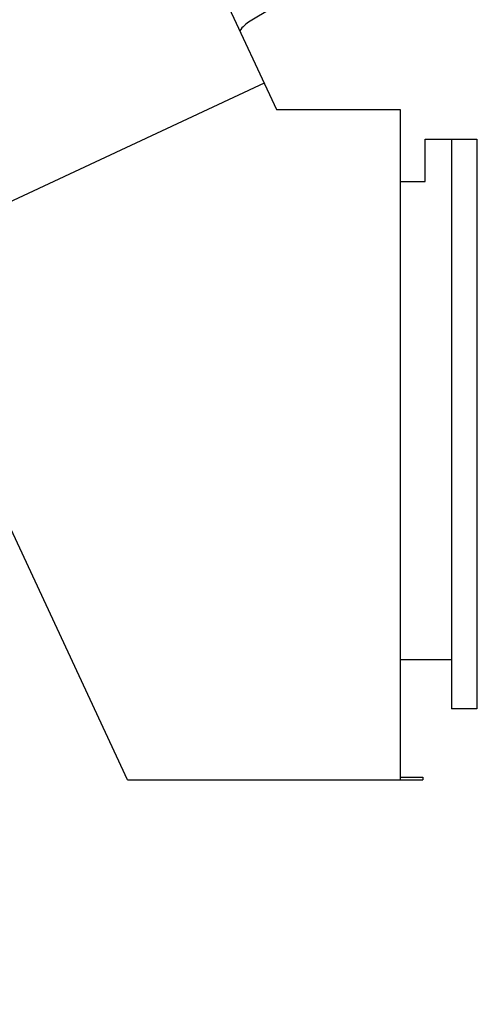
# Model space of a CAD drawing. Header units: millimetres. Extents: x 0 to 841, y 0 to 594.
# Tile 40 of 63: x 289 to 309, y 422 to 465. Entities that reach past the tile are written whole.
import ezdxf
from ezdxf.enums import TextEntityAlignment as Align

# ---------------------------------------------------------------- set-up
doc = ezdxf.new("R2010")
doc.units = ezdxf.units.MM
doc.header["$LTSCALE"] = 46.255
doc.layers.get('0').update_dxf_attribs({"linetype": 'CONTINUOUS'})
for name, color, linetype in [('25007_060000_TLKGS_KGS_V_ABL8', 7, 'CONTINUOUS'), ('25007_062000_TLKGS_KGS_TL_V_ABL9', 7, 'CONTINUOUS'), ('25007_724700_04_SIMPLE1_A_ABL12', 7, 'CONTINUOUS'), ('25007_724700_04_SIMPLE1_T1_A_PBL13', 7, 'CONTINUOUS'), ('25007_725500_29_SIMPLE1_T4_X_PBL14', 7, 'CONTINUOUS'), ('25007_725500_29_SIMPLE1_X#AF1_ABL10', 7, 'CONTINUOUS'), ('25087_000000_TLKGS_MARKETING_ABL3', 7, 'CONTINUOUS'), ('new_view_1_VBL0', 7, 'CONTINUOUS')]:
    doc.layers.add(name, color=color, linetype=linetype)
doc.styles.get("Standard").update_dxf_attribs({"font": 'txt', "width": 0.6})
doc.dimstyles.new('DIMSTYLE_1', dxfattribs={"dimtxt": 3.5, "dimasz": 3.5, "dimexe": 1.8, "dimexo": 0, "dimgap": 0.875, "dimtad": 1, "dimlfac": 20, "dimdsep": 46, "dimtxsty": 'Standard', "dimblk": '_FILLED', "dimblk1": '_FILLED', "dimblk2": '_FILLED', "dimcen": 0.09, "dimadec": 0, "dimazin": 0, "dimtp": 2, "dimtm": 2, "dimtfac": 1, "dimtofl": 0, "dimtmove": 0, "dimatfit": 3, "dimldrblk": '_FILLED', "dimfxl": 1, "dimtolj": 1, "dimarcsym": 0})
doc.dimstyles.new('DIMSTYLE_2', dxfattribs={"dimtxt": 3.5, "dimasz": 3.5, "dimexe": 1.8, "dimexo": 0, "dimgap": 0.875, "dimtad": 1, "dimdec": 0, "dimlfac": 20, "dimdsep": 46, "dimtxsty": 'Standard', "dimblk": '_FILLED', "dimblk1": '_FILLED', "dimblk2": '_FILLED', "dimcen": 0.09, "dimadec": 0, "dimazin": 0, "dimtp": 2, "dimtm": 2, "dimtfac": 1, "dimtdec": 0, "dimtofl": 0, "dimtmove": 0, "dimatfit": 3, "dimldrblk": '_FILLED', "dimfxl": 1, "dimtolj": 1, "dimarcsym": 0})

# ---------------------------------------------------------------- blocks, each defined once
blk = doc.blocks.new('_FILLED')
at = {"color": 0, "linetype": 'ByBlock'}
blk.add_solid([(0, 0), (-1, 0.167), (-1, -0.167)], dxfattribs=at)
blk = doc.blocks.new('*D6')
at = {"color": 2, "linetype": 'Continuous'}
for p, q in [((294.9, 531.15), (294.9, 542.942)), ((530, 465), (530, 542.942)), ((294.9, 541.142), (412.45, 541.142)), ((530, 541.142), (412.45, 541.142))]:
    blk.add_line(p, q, dxfattribs=at)
at = {"color": 2, "linetype": 'Continuous', "xscale": 3.5, "yscale": 3.5, "zscale": 3.5, "rotation": 180}
blk.add_blockref('_FILLED', (294.9, 541.142), dxfattribs=at)
at = {"color": 2, "linetype": 'Continuous', "xscale": 3.5, "yscale": 3.5, "zscale": 3.5}
blk.add_blockref('_FILLED', (530, 541.142), dxfattribs=at)
at = {"color": 2, "linetype": 'Continuous', "width": 0.690476}
blk.add_text('4702', height=3.5, dxfattribs=at).set_placement((412.45, 542.017), align=Align.CENTER)
blk = doc.blocks.new('*D7')
at = {"color": 2, "linetype": 'Continuous'}
for p, q in [((276.428, 531.142), (260.103, 531.142)), ((261.903, 531.142), (261.903, 465.571)), ((261.903, 400), (261.903, 465.571)), ((342.5, 400), (260.103, 400))]:
    blk.add_line(p, q, dxfattribs=at)
at = {"color": 2, "linetype": 'Continuous', "xscale": 3.5, "yscale": 3.5, "zscale": 3.5}
for p, rotation in [((261.903, 531.142), 90), ((261.903, 400), 270)]:
    blk.add_blockref('_FILLED', p, dxfattribs=dict(at, rotation=rotation))
at = {"color": 2, "linetype": 'Continuous', "width": 0.672619}
blk.add_text('2623', height=3.5, rotation=90, dxfattribs=at).set_placement((261.028, 465.571), align=Align.CENTER)
blk = doc.blocks.new('25007_725500_29_SIMPLE1_T4_X_PBL14', base_point=(300.864, 457.064))
at = {"layer": '25007_725500_29_SIMPLE1_T4_X_PBL14', "color": 7, "linetype": 'Continuous'}
for p, q in [((306.005, 469.183), (299.141, 465.059)), ((306.8, 458.05), (306.8, 459.9)), ((306.8, 459.9), (309.05, 459.9)), ((307.95, 459.9), (307.95, 435)), ((309.05, 459.9), (309.05, 435)), ((305.7, 458.05), (306.8, 458.05)), ((307.95, 437.15), (305.7, 437.15)), ((309.05, 435), (307.95, 435))]:
    blk.add_line(p, q, dxfattribs=at)
blk.add_arc((299.914, 463.774), 1.5, 121.012, 144.7035, dxfattribs=at)
blk = doc.blocks.new('25007_725500_29_SIMPLE1_X#AF1_ABL10', base_point=(302.791, 478.049))
at = {"layer": '25007_725500_29_SIMPLE1_T4_X_PBL14'}
blk.add_blockref('25007_725500_29_SIMPLE1_T4_X_PBL14', (300.864, 457.064), dxfattribs=at)
blk = doc.blocks.new('25007_724700_04_SIMPLE1_T1_A_PBL13', base_point=(289.301, 459.227))
at = {"layer": '25007_724700_04_SIMPLE1_T1_A_PBL13', "color": 7, "linetype": 'Continuous'}
for p, q in [((288.473, 486.554), (300.295, 461.2)), ((293.785, 431.9), (271.903, 478.827)), ((299.761, 462.345), (283.191, 454.618)), ((300.295, 461.2), (305.7, 461.2)), ((305.7, 461.2), (305.7, 431.9)), ((293.785, 431.9), (306.7, 431.9)), ((305.7, 432.025), (306.7, 432.025)), ((306.7, 432.025), (306.7, 431.9))]:
    blk.add_line(p, q, dxfattribs=at)
blk = doc.blocks.new('25007_724700_04_SIMPLE1_A_ABL12', base_point=(290.621, 459.227))
at = {"layer": '25007_724700_04_SIMPLE1_T1_A_PBL13'}
blk.add_blockref('25007_724700_04_SIMPLE1_T1_A_PBL13', (289.301, 459.227), dxfattribs=at)
blk = doc.blocks.new('25007_062000_TLKGS_KGS_TL_V_ABL9', base_point=(321.139, 469.335))
at = {"layer": '25007_724700_04_SIMPLE1_A_ABL12'}
blk.add_blockref('25007_724700_04_SIMPLE1_A_ABL12', (290.621, 459.227), dxfattribs=at)
at = {"layer": '25007_725500_29_SIMPLE1_X#AF1_ABL10'}
blk.add_blockref('25007_725500_29_SIMPLE1_X#AF1_ABL10', (302.791, 478.049), dxfattribs=at)
blk = doc.blocks.new('25007_060000_TLKGS_KGS_V_ABL8', base_point=(342.97, 430.149))
at = {"layer": '25007_062000_TLKGS_KGS_TL_V_ABL9'}
blk.add_blockref('25007_062000_TLKGS_KGS_TL_V_ABL9', (321.139, 469.335), dxfattribs=at)
blk = doc.blocks.new('25087_000000_TLKGS_MARKETING_ABL3', base_point=(417.751, 430.341))
at = {"layer": '25007_060000_TLKGS_KGS_V_ABL8'}
blk.add_blockref('25007_060000_TLKGS_KGS_V_ABL8', (342.97, 430.149), dxfattribs=at)
blk = doc.blocks.new('NEW_VIEW_1_VBL0', base_point=(417.751, 435.171))
at = {"layer": '25087_000000_TLKGS_MARKETING_ABL3'}
blk.add_blockref('25087_000000_TLKGS_MARKETING_ABL3', (417.751, 430.341), dxfattribs=at)

msp = doc.modelspace()

# ---------------------------------------------------------------- block references
at = {"layer": 'new_view_1_VBL0'}
msp.add_blockref('NEW_VIEW_1_VBL0', (417.75134, 435.17105), dxfattribs=at)

# ---------------------------------------------------------------- dimensions: what is measured, and where the dimension line sits
at = {"color": 2, "linetype": 'Continuous'}
for base, p1, p2, angle, dimstyle, picture, middle in [((294.9, 541.1421), (530, 465), (294.9, 531.15), 180, 'DIMSTYLE_1', '*D6', (412.11667, 541.1421)), ((261.90268, 400), (276.4279, 531.1421), (342.5, 400), 270, 'DIMSTYLE_2', '*D7', (261.90268, 465.23772))]:
    dim = msp.add_linear_dim(base=base, p1=p1, p2=p2, angle=angle, dimstyle=dimstyle, dxfattribs=at)
    dim.commit()
    dim.dimension.update_dxf_attribs({"geometry": picture, "text_midpoint": middle, "dimtype": 160})

doc.saveas('drawing.dxf')
